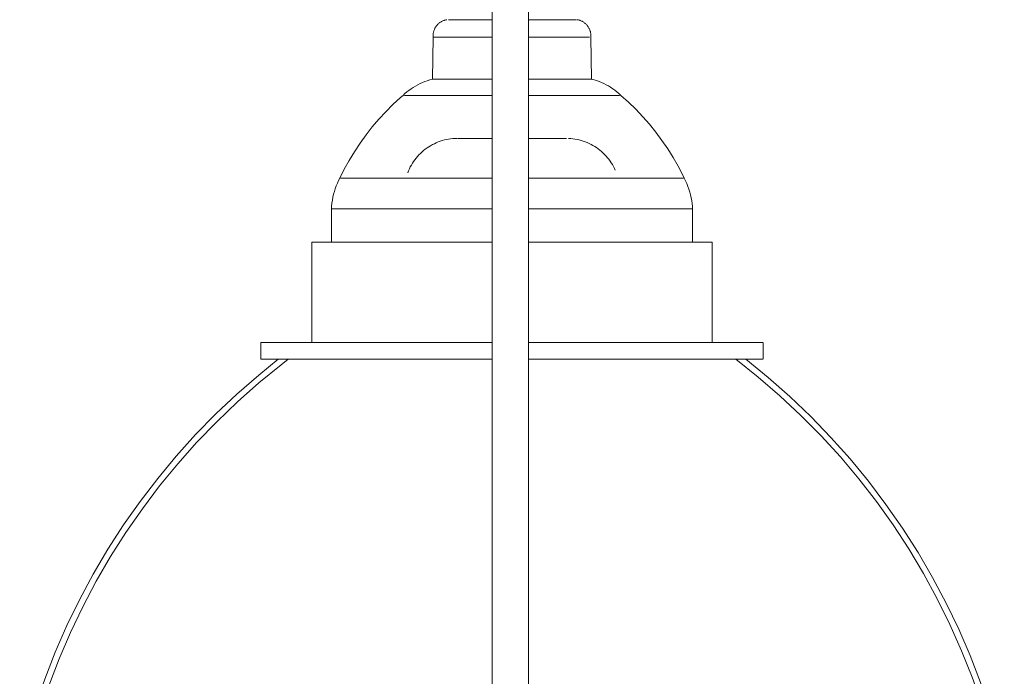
# Model space of a CAD drawing. Header units: millimetres. Extents: x 5395 to 9794, y 397 to 7363.
# Tile 14 of 38: x 6013 to 6175, y 1569 to 1678. Entities that reach past the tile are written whole.
import ezdxf

# ---------------------------------------------------------------- set-up
doc = ezdxf.new("R2010")
doc.units = ezdxf.units.MM
doc.layers.add('E-LITE-EQPM', color=7, linetype='Continuous', lineweight=20)

# ---------------------------------------------------------------- blocks, each defined once
blk = doc.blocks.new('62802-7L - 64314-44-7L SAMBA Black_ribbon beige pendant lamp ø450-7L-659210-Alzado_PDF')
at = {"layer": 'E-LITE-EQPM', "lineweight": 9}
for p, q in [((6090.82, 1983.84), (6090.82, 895.02)), ((6096.82, 895.02), (6096.82, 1983.84)), ((6083.57, 1677.59), (6090.75, 1677.59)), ((6096.83, 1677.59), (6104.69, 1677.59)), ((6081.06, 1674.71), (6080.93, 1667.77)), ((6090.81, 1674.71), (6081.18, 1674.71)), ((6106.88, 1674.71), (6096.84, 1674.71)), ((6107.21, 1667.77), (6107.08, 1674.71)), ((6080.94, 1667.77), (6090.82, 1667.77)), ((6096.85, 1667.77), (6107.2, 1667.77)), ((6076.35, 1665.09), (6090.15, 1665.09)), ((6090.15, 1665.09), (6090.83, 1665.09)), ((6096.81, 1665.09), (6111.79, 1665.09)), ((6065.75, 1651.4), (6087.86, 1651.4)), ((6087.86, 1651.4), (6090.82, 1651.4)), ((6096.81, 1651.4), (6122.39, 1651.4)), ((6064.26, 1646.34), (6064.26, 1640.86)), ((6087.56, 1646.34), (6064.26, 1646.34)), ((6090.81, 1646.34), (6087.56, 1646.34)), ((6123.75, 1646.34), (6096.87, 1646.34)), ((6123.88, 1640.86), (6123.88, 1646.34)), ((6061.02, 1640.86), (6061.02, 1624.27)), ((6086.86, 1640.86), (6061.02, 1640.86)), ((6090.81, 1640.86), (6086.86, 1640.86)), ((6127.09, 1640.86), (6096.83, 1640.86)), ((6127.12, 1624.27), (6127.12, 1640.86)), ((6052.64, 1624.27), (6052.64, 1621.53)), ((6052.64, 1624.27), (6085.03, 1624.27)), ((6085.03, 1624.27), (6090.81, 1624.27)), ((6096.83, 1624.27), (6135.46, 1624.27)), ((6135.5, 1621.53), (6135.5, 1624.27)), ((6052.64, 1621.53), (6085.03, 1621.53)), ((6085.03, 1621.53), (6090.81, 1621.53)), ((6096.83, 1621.53), (6135.46, 1621.53))]:
    blk.add_line(p, q, dxfattribs=at)
at = {"layer": 'E-LITE-EQPM', "lineweight": 9, "flags": 128}
for points in [[(6081.06, 1674.71), (6081.06, 1674.82), (6081.05, 1674.92), (6081.05, 1675.03), (6081.06, 1675.14), (6081.07, 1675.25), (6081.08, 1675.35), (6081.1, 1675.46), (6081.13, 1675.56), (6081.15, 1675.67), (6081.18, 1675.77), (6081.22, 1675.87), (6081.26, 1675.97), (6081.3, 1676.07), (6081.35, 1676.17), (6081.4, 1676.26), (6081.45, 1676.35), (6081.51, 1676.44), (6081.57, 1676.53), (6081.64, 1676.62), (6081.71, 1676.7), (6081.78, 1676.78), (6081.85, 1676.85), (6081.93, 1676.93), (6082.01, 1677), (6082.1, 1677.07), (6082.18, 1677.13), (6082.27, 1677.19), (6082.36, 1677.25), (6082.45, 1677.3), (6082.55, 1677.35), (6082.65, 1677.4), (6082.75, 1677.44), (6082.85, 1677.47), (6082.95, 1677.51), (6083.05, 1677.54), (6083.16, 1677.56), (6083.26, 1677.58), (6083.31, 1677.59)], [(6104.83, 1677.59), (6104.93, 1677.57), (6105.04, 1677.55), (6105.14, 1677.52), (6105.24, 1677.49), (6105.34, 1677.46), (6105.44, 1677.42), (6105.54, 1677.37), (6105.64, 1677.33), (6105.73, 1677.27), (6105.82, 1677.22), (6105.91, 1677.16), (6106, 1677.1), (6106.09, 1677.03), (6106.17, 1676.96), (6106.25, 1676.89), (6106.32, 1676.82), (6106.4, 1676.74), (6106.47, 1676.66), (6106.54, 1676.57), (6106.6, 1676.49), (6106.66, 1676.4), (6106.72, 1676.31), (6106.77, 1676.21), (6106.82, 1676.12), (6106.86, 1676.02), (6106.9, 1675.92), (6106.94, 1675.82), (6106.97, 1675.72), (6107, 1675.62), (6107.03, 1675.51), (6107.05, 1675.41), (6107.06, 1675.3), (6107.08, 1675.19), (6107.08, 1675.09), (6107.09, 1674.98), (6107.09, 1674.87), (6107.08, 1674.76), (6107.08, 1674.71)], [(6076.09, 1665.09), (6076.4, 1665.38), (6076.73, 1665.66), (6077.06, 1665.92), (6077.41, 1666.17), (6077.77, 1666.41), (6078.14, 1666.64), (6078.51, 1666.84), (6078.89, 1667.04), (6079.28, 1667.21), (6079.68, 1667.38), (6080.08, 1667.52), (6080.49, 1667.65), (6080.91, 1667.77), (6080.93, 1667.77)], [(6107.21, 1667.77), (6107.62, 1667.66), (6108.03, 1667.53), (6108.44, 1667.39), (6108.83, 1667.22), (6109.22, 1667.05), (6109.61, 1666.86), (6109.98, 1666.65), (6110.35, 1666.43), (6110.71, 1666.19), (6111.06, 1665.94), (6111.39, 1665.67), (6111.72, 1665.4), (6112.04, 1665.1), (6112.05, 1665.09)], [(6065.63, 1651.4), (6066.38, 1652.9), (6067.19, 1654.37), (6068.07, 1655.8), (6068.99, 1657.2), (6069.98, 1658.56), (6071.01, 1659.88), (6072.1, 1661.16), (6073.24, 1662.39), (6074.43, 1663.58), (6075.66, 1664.72), (6076.09, 1665.09)], [(6112.05, 1665.09), (6113.3, 1663.97), (6114.51, 1662.8), (6115.66, 1661.58), (6116.77, 1660.32), (6117.82, 1659.01), (6118.82, 1657.67), (6119.77, 1656.28), (6120.66, 1654.86), (6121.49, 1653.4), (6122.27, 1651.91), (6122.51, 1651.4)], [(6076.86, 1652.31), (6076.99, 1652.64), (6077.14, 1652.96), (6077.29, 1653.27), (6077.46, 1653.58), (6077.64, 1653.88), (6077.84, 1654.18), (6078.04, 1654.46), (6078.25, 1654.74), (6078.48, 1655.01), (6078.72, 1655.27), (6078.97, 1655.52), (6079.22, 1655.76), (6079.49, 1655.99), (6079.76, 1656.2), (6080.05, 1656.41), (6080.34, 1656.61), (6080.64, 1656.79), (6080.94, 1656.96), (6081.26, 1657.12), (6081.58, 1657.27), (6081.9, 1657.4), (6082.23, 1657.52), (6082.57, 1657.63), (6082.91, 1657.73), (6083.25, 1657.81), (6083.59, 1657.87), (6083.94, 1657.92), (6084.29, 1657.96), (6084.64, 1657.99), (6084.99, 1658)], [(6090.74, 1658), (6090.41, 1658), (6090.08, 1658), (6089.76, 1658), (6089.45, 1658), (6089.15, 1658), (6088.85, 1658), (6088.56, 1658), (6088.28, 1658), (6088.01, 1658), (6087.75, 1658), (6087.5, 1658), (6087.26, 1658), (6087.03, 1658), (6086.81, 1658), (6086.61, 1658), (6086.41, 1658), (6086.23, 1658), (6086.06, 1658), (6085.91, 1658), (6085.76, 1658), (6085.63, 1658), (6085.52, 1658), (6085.41, 1658), (6085.32, 1658), (6085.25, 1658), (6085.19, 1658), (6085.14, 1658), (6085.11, 1658), (6085.09, 1658)], [(6085.09, 1658), (6085.11, 1658), (6085.15, 1658), (6085.2, 1658), (6085.26, 1658), (6085.34, 1658), (6085.44, 1658), (6085.54, 1658), (6085.66, 1658), (6085.79, 1658), (6085.94, 1658), (6086.1, 1658), (6086.27, 1658), (6086.46, 1658)], [(6103.05, 1658), (6103.03, 1658), (6102.99, 1658), (6102.94, 1658), (6102.88, 1658), (6102.8, 1658), (6102.71, 1658), (6102.6, 1658), (6102.48, 1658), (6102.35, 1658), (6102.2, 1658), (6102.04, 1658), (6101.87, 1658), (6101.68, 1658), (6101.49, 1658), (6101.28, 1658), (6101.06, 1658), (6100.83, 1658), (6100.58, 1658), (6100.33, 1658), (6100.07, 1658), (6099.8, 1658), (6099.51, 1658), (6099.22, 1658), (6098.92, 1658), (6098.62, 1658), (6098.31, 1658), (6097.98, 1658), (6097.66, 1658), (6097.33, 1658), (6096.99, 1658), (6096.81, 1658)], [(6101.53, 1658), (6101.73, 1658), (6101.91, 1658), (6102.08, 1658), (6102.23, 1658), (6102.38, 1658), (6102.51, 1658), (6102.62, 1658), (6102.73, 1658), (6102.82, 1658), (6102.89, 1658), (6102.95, 1658), (6103, 1658), (6103.03, 1658), (6103.05, 1658)], [(6103.41, 1657.99), (6103.76, 1657.97), (6104.11, 1657.94), (6104.45, 1657.89), (6104.8, 1657.82), (6105.14, 1657.75), (6105.48, 1657.66), (6105.82, 1657.55), (6106.15, 1657.44), (6106.48, 1657.31), (6106.8, 1657.16), (6107.11, 1657.01), (6107.42, 1656.84), (6107.72, 1656.66), (6108.02, 1656.47), (6108.3, 1656.26), (6108.58, 1656.05), (6108.85, 1655.82), (6109.11, 1655.58), (6109.36, 1655.34), (6109.6, 1655.08), (6109.83, 1654.81), (6110.04, 1654.54), (6110.25, 1654.25), (6110.45, 1653.96), (6110.63, 1653.66), (6110.8, 1653.36), (6110.96, 1653.04), (6111.11, 1652.72)], [(6064.26, 1646.34), (6064.29, 1646.83), (6064.34, 1647.31), (6064.42, 1647.8), (6064.51, 1648.28), (6064.62, 1648.76), (6064.75, 1649.23), (6064.9, 1649.69), (6065.06, 1650.15), (6065.25, 1650.61), (6065.45, 1651.05), (6065.63, 1651.4)], [(6122.51, 1651.4), (6122.73, 1650.96), (6122.93, 1650.52), (6123.11, 1650.06), (6123.28, 1649.6), (6123.42, 1649.13), (6123.55, 1648.66), (6123.65, 1648.18), (6123.74, 1647.7), (6123.81, 1647.22), (6123.86, 1646.73), (6123.88, 1646.34)], [(6012.82, 1555.02), (6014.01, 1559.64), (6015.39, 1564.21), (6016.95, 1568.72), (6018.69, 1573.17), (6020.61, 1577.54), (6022.7, 1581.83), (6024.96, 1586.04), (6027.38, 1590.15), (6029.97, 1594.16), (6032.72, 1598.06), (6035.62, 1601.86), (6038.67, 1605.53), (6041.86, 1609.08), (6045.2, 1612.49), (6048.67, 1615.77), (6052.26, 1618.91), (6055.49, 1621.53)], [(6013.61, 1554.02), (6014.77, 1558.61), (6016.1, 1563.15), (6017.62, 1567.63), (6019.32, 1572.05), (6021.19, 1576.4), (6023.23, 1580.67), (6025.44, 1584.86), (6027.82, 1588.95), (6030.36, 1592.94), (6033.06, 1596.83), (6035.91, 1600.61), (6038.91, 1604.28), (6042.06, 1607.81), (6045.34, 1611.22), (6048.76, 1614.5), (6052.3, 1617.64), (6055.97, 1620.63), (6057.13, 1621.53)], [(6131.01, 1621.53), (6134.71, 1618.58), (6138.3, 1615.49), (6141.76, 1612.26), (6145.08, 1608.89), (6148.27, 1605.39), (6151.31, 1601.76), (6154.21, 1598.02), (6156.96, 1594.16), (6159.55, 1590.2), (6161.98, 1586.14), (6164.24, 1581.98), (6166.34, 1577.74), (6168.26, 1573.41), (6170.01, 1569.01), (6171.59, 1564.55), (6172.98, 1560.02), (6174.19, 1555.45), (6174.53, 1554.02)], [(6132.65, 1621.53), (6136.35, 1618.52), (6139.93, 1615.36), (6143.38, 1612.06), (6146.7, 1608.63), (6149.87, 1605.06), (6152.9, 1601.37), (6155.78, 1597.57), (6158.51, 1593.65), (6161.08, 1589.62), (6163.48, 1585.5), (6165.72, 1581.28), (6167.79, 1576.98), (6169.68, 1572.6), (6171.4, 1568.14), (6172.94, 1563.62), (6174.29, 1559.05), (6175.32, 1555.02)]]:
    blk.add_lwpolyline(points, dxfattribs=at)

msp = doc.modelspace()

# ---------------------------------------------------------------- block references
at = {"layer": 'E-LITE-EQPM', "lineweight": 9}
msp.add_blockref('62802-7L - 64314-44-7L SAMBA Black_ribbon beige pendant lamp ø450-7L-659210-Alzado_PDF', (0, 0), dxfattribs=at)

doc.saveas('drawing.dxf')
